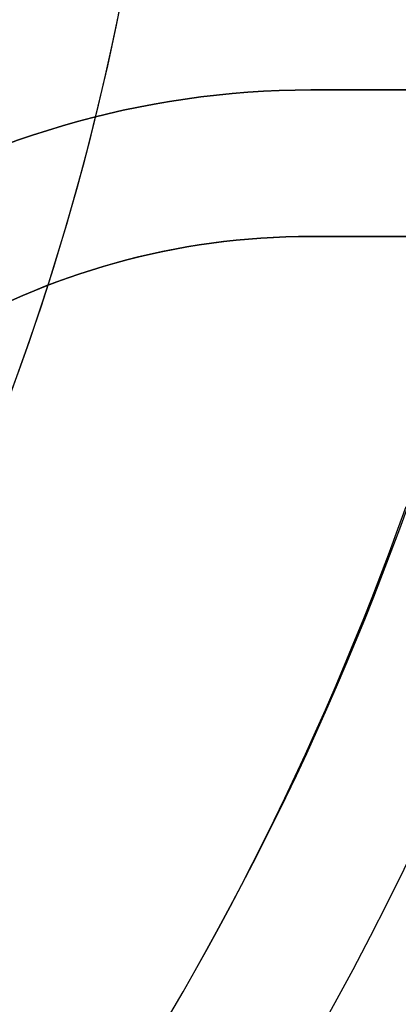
# Model space of a CAD drawing. Extents: x 19499 to 20475, y -6718 to -5871.
# Tile 22 of 60: x 20020 to 20025, y -6422 to -6408. Entities that reach past the tile are written whole.
import ezdxf

# ---------------------------------------------------------------- set-up
doc = ezdxf.new("R2010")
doc.units = 0
doc.layers.get('0').update_dxf_attribs({"linetype": 'CONTINUOUS'})
doc.layers.add('BLANCO_METALICO', color=7, linetype='CONTINUOUS')
doc.layers.add('COLOR', color=7, linetype='CONTINUOUS')

msp = doc.modelspace()

# ---------------------------------------------------------------- linework, layer by layer
at = {"extrusion": (0.112475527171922, 0.1948133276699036, 0.974370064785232)}
msp.add_lwpolyline([(-20545.72119684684, -4382.985045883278), (-20546.23174644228, -4382.676077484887), (-20546.74029225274, -4382.36241276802), (-20547.24677385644, -4382.044070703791), (-20547.75113102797, -4381.721071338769), (-20548.25330376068, -4381.393435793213), (-20548.75323228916, -4381.06118625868), (-20549.25085711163, -4380.724345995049), (-20549.74611901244, -4380.382939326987), (-20550.23895908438, -4380.036991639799), (-20550.72931875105, -4379.686529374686), (-20551.21713978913, -4379.331580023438), (-20551.70236435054, -4378.972172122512), (-20552.1849349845, -4378.608335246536), (-20552.66479465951, -4378.240100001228), (-20553.14188678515, -4377.867498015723), (-20553.6161552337, -4377.490561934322), (-20554.08754436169, -4377.109325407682), (-20554.55599903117, -4376.723823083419), (-20555.02146463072, -4376.334090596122), (-20555.48388709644, -4375.940164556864), (-20555.9432129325, -4375.542082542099), (-20556.3993892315, -4375.139883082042), (-20556.85236369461, -4374.73360564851), (-20557.30208465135, -4374.323290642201), (-20557.7485010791, -4373.908979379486), (-20558.19156262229, -4373.490714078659), (-20558.63121961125, -4373.068537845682), (-20559.06742308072, -4372.642494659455), (-20559.50012478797, -4372.212629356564), (-20559.92927723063, -4371.778987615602), (-20560.35483366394, -4371.341615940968), (-20560.77674811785, -4370.900561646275), (-20561.1949754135, -4370.455872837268), (-20561.60947117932, -4370.007598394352), (-20562.02019186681, -4369.555787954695), (-20562.42709476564, -4369.100491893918), (-20562.83013801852, -4368.641761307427), (-20563.22928063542, -4368.179647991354), (-20563.6244825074, -4367.71420442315), (-20564.0157044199, -4367.245483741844), (-20564.40290806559, -4366.773539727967), (-20564.78605605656, -4366.298426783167), (-20565.16511193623, -4365.820199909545), (-20565.54004019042, -4365.338914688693), (-20565.91080625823, -4364.854627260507), (-20566.27737654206, -4364.36739430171), (-20566.63971841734, -4363.877273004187), (-20566.99780024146, -4363.384321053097), (-20567.3515913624, -4362.888596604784), (-20567.70106212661, -4362.390158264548), (-20568.0461838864, -4361.889065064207), (-20568.38692900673, -4361.38537643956), (-20568.72327087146, -4360.879152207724), (-20569.05518388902, -4360.370452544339), (-20569.38264349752, -4359.85933796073), (-20569.70562616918, -4359.345869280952), (-20570.02410941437, -4358.830107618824), (-20570.33807178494, -4358.312114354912), (-20570.64749287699, -4357.791951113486), (-20570.9523533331, -4357.269679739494), (-20571.25263484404, -4356.745362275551), (-20571.54832014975, -4356.219060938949), (-20571.83939303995, -4355.690838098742), (-20572.12583835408, -4355.160756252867), (-20572.40764198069, -4354.628878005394), (-20572.68479085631, -4354.095266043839), (-20572.95727296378, -4353.559983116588), (-20573.22507732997, -4353.023092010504), (-20573.48819402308, -4352.48465552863), (-20573.74661414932, -4351.944736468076), (-20574.00032984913, -4351.403397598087), (-20574.24933429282, -4350.86070163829), (-20574.49362167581, -4350.316711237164), (-20574.73318721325, -4349.771488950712), (-20574.96802713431, -4349.22509722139), (-20575.19813867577, -4348.677598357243), (-20575.42352007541, -4348.129054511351), (-20575.64417056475, -4347.579527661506), (-20575.86009036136, -4347.029079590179), (-20576.07128066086, -4346.477771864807), (-20576.27774362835, -4345.925665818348), (-20576.47948238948, -4345.372822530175), (-20576.67650102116, -4344.819302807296), (-20576.86880454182, -4344.265167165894), (-20577.05639890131, -4343.710475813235), (-20577.23929097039, -4343.155288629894), (-20577.41748852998, -4342.599665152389), (-20577.59100025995, -4342.043664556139), (-20577.7598357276, -4341.487345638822), (-20577.92400537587, -4340.930766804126), (-20578.08352051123, -4340.373986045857), (-20578.23839329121, -4339.817060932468), (-20578.38863671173, -4339.260048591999), (-20578.53426459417, -4338.703005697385), (-20578.67529157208, -4338.145988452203), (-20578.81173307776, -4337.589052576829), (-20578.94360532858, -4337.032253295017), (-20579.07092531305, -4336.475645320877), (-20579.19371077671, -4335.919282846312), (-20579.31198020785, -4335.363219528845), (-20579.42575282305, -4334.807508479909), (-20579.53504855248, -4334.252202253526), (-20579.63988802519, -4333.697352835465), (-20579.7402925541, -4333.143011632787), (-20579.83628412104, -4332.589229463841), (-20579.92788536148, -4332.036056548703), (-20580.01511954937, -4331.483542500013), (-20580.09801058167, -4330.931736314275), (-20580.17658296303, -4330.380686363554), (-20580.25086179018, -4329.830440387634), (-20580.32087273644, -4329.281045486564), (-20580.38664203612, -4328.732548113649), (-20580.44819646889, -4328.184994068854), (-20580.50556334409, -4327.638428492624), (-20580.55877048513, -4327.092895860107), (-20580.60784621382, -4326.548439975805), (-20580.6528193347, -4326.00510396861), (-20580.69371911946, -4325.462930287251), (-20580.73057529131, -4324.921960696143), (-20580.76341800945, -4324.382236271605), (-20580.79227785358, -4323.843797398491), (-20580.81718580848, -4323.306683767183), (-20580.83817324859, -4322.770934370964), (-20580.85527192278, -4322.236587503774), (-20580.8685139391, -4321.703680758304), (-20580.87793174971, -4321.172251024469), (-20580.88355813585, -4320.642334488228), (-20580.88542619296, -4320.113966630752), (-20580.88362697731, -4319.595425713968), (-20580.87820832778, -4319.075392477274), (-20580.86913895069, -4318.553900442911), (-20580.85638784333, -4318.030983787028), (-20580.83992430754, -4317.506677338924), (-20580.81971796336, -4316.981016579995), (-20580.79573876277, -4316.454037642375), (-20580.76795700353, -4315.925777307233), (-20580.73634334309, -4315.396273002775), (-20580.70086881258, -4314.865562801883), (-20580.66150483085, -4314.333685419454), (-20580.61822321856, -4313.800680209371), (-20580.57099621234, -4313.266587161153), (-20580.51979647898, -4312.731446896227), (-20580.46459712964, -4312.195300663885), (-20580.40537173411, -4311.658190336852), (-20580.34209433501, -4311.120158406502), (-20580.2747394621, -4310.58124797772), (-20580.20328214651, -4310.041502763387), (-20580.12769793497, -4309.500967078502), (-20580.04796290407, -4308.959685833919), (-20579.96405367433, -4308.417704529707), (-20579.87594742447, -4307.875069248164), (-20579.78362190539, -4307.331826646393), (-20579.6870554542, -4306.788023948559), (-20579.5862270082, -4306.243708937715), (-20579.48111611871, -4305.698929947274), (-20579.3717029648, -4305.153735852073), (-20579.25796836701, -4304.608176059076), (-20579.1398938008, -4304.062300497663), (-20579.01746141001, -4303.516159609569), (-20578.89065402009, -4302.969804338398), (-20578.75945515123, -4302.4232861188), (-20578.62384903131, -4301.876656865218), (-20578.48382060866, -4301.329968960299), (-20578.33935556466, -4300.783275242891), (-20578.19044032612, -4300.23662899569), (-20578.03706207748, -4299.690083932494), (-20577.87920877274, -4299.143694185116), (-20577.71686914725, -4298.597514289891), (-20577.55003272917, -4298.051599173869), (-20577.37868985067, -4297.506004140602), (-20577.20283165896, -4296.960784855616), (-20577.02245012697, -4296.415997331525), (-20576.83753806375, -4295.871697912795), (-20576.64808912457, -4295.327943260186), (-20576.45409782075, -4294.784790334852), (-20576.25555952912, -4294.242296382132), (-20576.05247050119, -4293.700518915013), (-20575.84482787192, -4293.159515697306), (-20575.63262966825, -4292.619344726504), (-20575.41587481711, -4292.080064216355), (-20575.19456315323, -4291.54173257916), (-20574.96869542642, -4291.004408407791), (-20574.73827330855, -4290.468150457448), (-20574.50329940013, -4289.933017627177), (-20574.26377723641, -4289.399068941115), (-20574.01971129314, -4288.866363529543), (-20573.77110699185, -4288.334960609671), (-20573.51797070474, -4287.804919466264), (-20573.26030975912, -4287.276299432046), (-20572.99813244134, -4286.749159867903), (-20572.73144800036, -4286.22356014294), (-20572.46026665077, -4285.699559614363), (-20572.18459957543, -4285.177217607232), (-20571.90445892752, -4284.656593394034), (-20571.61985783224, -4284.137746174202), (-20571.33081038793, -4283.62073505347), (-20571.0373316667, -4283.105619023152), (-20570.73943771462, -4282.592456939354), (-20570.43714555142, -4282.081307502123), (-20570.13047316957, -4281.572229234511), (-20569.819439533, -4281.065280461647), (-20569.50406457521, -4280.560519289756), (-20569.18436919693, -4280.058003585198), (-20568.86037526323, -4279.55779095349), (-20568.53210560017, -4279.059938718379), (-20568.19958399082, -4278.564503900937), (-20567.86283517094, -4278.071543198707), (-20567.52188482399, -4277.581112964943), (-20567.1767595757, -4277.093269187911), (-20566.82748698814, -4276.608067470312), (-20566.47409555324, -4276.125563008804), (-20566.11661468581, -4275.645810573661), (-20565.75507471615, -4275.168864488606), (-20565.38950688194, -4274.694778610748), (-20565.0199433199, -4274.223606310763), (-20564.64641705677, -4273.755400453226), (-20564.26896199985, -4273.290213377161), (-20563.88761292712, -4272.828096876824), (-20563.50240547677, -4272.369102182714), (-20563.11337613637, -4271.913279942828), (-20562.72056223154, -4271.460680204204), (-20562.3240019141, -4271.011352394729), (-20561.92373414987, -4270.565345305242), (-20561.51979870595, -4270.122707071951), (-20561.11223613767, -4269.683485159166), (-20560.70108777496, -4269.247726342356), (-20560.28639570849, -4268.815476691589), (-20559.86820277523, -4268.386781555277), (-20559.44655254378, -4267.96168554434), (-20559.0214892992, -4267.540232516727), (-20558.5930580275, -4267.122465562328), (-20558.16130439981, -4266.708426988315), (-20557.72627475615, -4266.298158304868), (-20557.28801608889, -4265.891700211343), (-20556.8465760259, -4265.489092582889), (-20556.40200281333, -4265.090374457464), (-20555.95434529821, -4264.695584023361), (-20555.50365291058, -4264.304758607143), (-20555.04997564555, -4263.917934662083), (-20554.59336404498, -4263.535147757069), (-20554.13386917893, -4263.156432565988), (-20553.67154262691, -4262.781822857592), (-20553.20643645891, -4262.411351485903), (-20552.7386032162, -4262.045050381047), (-20552.26809589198, -4261.682950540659), (-20551.79496791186, -4261.325082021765), (-20551.31927311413, -4260.971473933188), (-20550.84106572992, -4260.622154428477), (-20550.36040036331, -4260.277150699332), (-20549.87733197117, -4259.936488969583), (-20549.39191584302, -4259.600194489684), (-20548.90420758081, -4259.268291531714), (-20548.41426307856, -4258.940803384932), (-20547.92213850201, -4258.617752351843), (-20547.42789026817, -4258.299159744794), (-20546.93157502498, -4257.9850458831)], dxfattribs=at)
at = {"extrusion": (0.112475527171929, 0.1948133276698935, 0.9743700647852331)}
msp.add_lwpolyline([(-20544.81033906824, -4257.985045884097), (-20545.33140868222, -4258.289837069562), (-20545.85052834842, -4258.599487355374), (-20546.36763479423, -4258.913978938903), (-20546.88266491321, -4259.233292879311), (-20547.39555578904, -4259.557409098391), (-20547.90624471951, -4259.886306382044), (-20548.41466924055, -4260.219962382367), (-20548.9207671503, -4260.558353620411), (-20549.42447653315, -4260.901455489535), (-20549.92573578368, -4261.249242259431), (-20550.42448363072, -4261.60168708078), (-20550.92065916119, -4261.958761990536), (-20551.41420184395, -4262.320437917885), (-20551.90505155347, -4262.686684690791), (-20552.39314859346, -4263.057471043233), (-20552.87843372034, -4263.432764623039), (-20553.3608481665, -4263.812532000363), (-20553.84033366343, -4264.196738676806), (-20554.31683246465, -4264.585349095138), (-20554.79028736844, -4264.978326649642), (-20555.26064174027, -4265.375633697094), (-20555.72783953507, -4265.777231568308), (-20556.19182531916, -4266.183080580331), (-20556.65254429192, -4266.593140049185), (-20557.10994230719, -4267.007368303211), (-20557.56396589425, -4267.425722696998), (-20558.01456227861, -4267.848159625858), (-20558.46167940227, -4268.274634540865), (-20558.90526594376, -4268.705101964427), (-20559.34527133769, -4269.139515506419), (-20559.78164579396, -4269.577827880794), (-20560.21434031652, -4270.019990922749), (-20560.64330672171, -4270.465955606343), (-20561.06849765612, -4270.915672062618), (-20561.48986661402, -4271.369089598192), (-20561.90736795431, -4271.82615671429), (-20562.32095691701, -4272.286821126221), (-20562.73058963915, -4272.751029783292), (-20563.13622317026, -4273.218728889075), (-20563.53781548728, -4273.689863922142), (-20563.93532550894, -4274.164379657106), (-20564.3287131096, -4274.642220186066), (-20564.71793913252, -4275.123328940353), (-20565.10296540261, -4275.607648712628), (-20565.48375473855, -4276.095121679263), (-20565.86027096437, -4276.58568942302), (-20566.23247892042, -4277.079292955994), (-20566.60034447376, -4277.575872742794), (-20566.96383452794, -4278.075368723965), (-20567.32291703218, -4278.577720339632), (-20567.67756098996, -4279.082866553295), (-20568.02773646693, -4279.590745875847), (-20568.37341459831, -4280.101296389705), (-20568.71456759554, -4280.61445577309), (-20569.05116875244, -4281.13016132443), (-20569.38319245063, -4281.648349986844), (-20569.71061416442, -4282.168958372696), (-20570.033410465, -4282.691922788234), (-20570.35155902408, -4283.217179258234), (-20570.66503861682, -4283.744663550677), (-20570.97382912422, -4284.27431120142), (-20571.27791153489, -4284.806057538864), (-20571.57726794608, -4285.339837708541), (-20571.8718815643, -4285.875586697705), (-20572.16173670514, -4286.413239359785), (-20572.44681879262, -4286.952730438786), (-20572.72711435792, -4287.493994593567), (-20573.00261103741, -4288.036966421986), (-20573.27329757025, -4288.581580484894), (-20573.53916379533, -4289.127771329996), (-20573.80020064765, -4289.675473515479), (-20574.0564001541, -4290.224621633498), (-20574.3077554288, -4290.775150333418), (-20574.55426066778, -4291.326994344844), (-20574.79591114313, -4291.880088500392), (-20575.03270319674, -4292.434367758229), (-20575.26463423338, -4292.989767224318), (-20575.49170271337, -4293.546222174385), (-20575.71390814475, -4294.103668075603), (-20575.93125107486, -4294.662040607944), (-20576.14373308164, -4295.22127568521), (-20576.35135676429, -4295.781309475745), (-20576.55412573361, -4296.342078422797), (-20576.75204460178, -4296.903519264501), (-20576.94511897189, -4297.465569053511), (-20577.1333554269, -4298.02816517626), (-20577.31676151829, -4298.59124537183), (-20577.49534575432, -4299.15474775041), (-20577.66911758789, -4299.718610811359), (-20577.83808740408, -4300.282773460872), (-20578.00226650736, -4300.847175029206), (-20578.16166710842, -4301.411755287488), (-20578.31630231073, -4301.976454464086), (-20578.4661860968, -4302.541213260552), (-20578.61133331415, -4303.105972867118), (-20578.75175966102, -4303.670674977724), (-20578.88748167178, -4304.235261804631), (-20579.01851670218, -4304.799676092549), (-20579.1448829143, -4305.363861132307), (-20579.26659926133, -4305.927760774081), (-20579.38368547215, -4306.491319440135), (-20579.49616203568, -4307.054482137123), (-20579.60405018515, -4307.617194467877), (-20579.70737188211, -4308.179402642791), (-20579.80614980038, -4308.741053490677), (-20579.90040730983, -4309.302094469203), (-20579.99016846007, -4309.862473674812), (-20580.07545796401, -4310.422139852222), (-20580.15630118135, -4310.981042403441), (-20580.232724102, -4311.539131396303), (-20580.30475332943, -4312.09635757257), (-20580.37241606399, -4312.652672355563), (-20580.43574008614, -4313.20802785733), (-20580.49475373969, -4313.762376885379), (-20580.54948591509, -4314.315672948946), (-20580.59996603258, -4314.867870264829), (-20580.64622402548, -4315.418923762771), (-20580.68829032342, -4315.968789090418), (-20580.72619583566, -4316.517422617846), (-20580.75997193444, -4317.064781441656), (-20580.78965043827, -4317.610823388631), (-20580.81526359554, -4318.15550701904), (-20580.83684406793, -4318.698791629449), (-20580.85442491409, -4319.240637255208), (-20580.8680395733, -4319.781004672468), (-20580.87772184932, -4320.319855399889), (-20580.88350589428, -4320.857151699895), (-20580.88542619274, -4321.392856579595), (-20580.88367452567, -4321.904499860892), (-20580.87839934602, -4322.417596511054), (-20580.86957058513, -4322.932114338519), (-20580.85715844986, -4323.448020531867), (-20580.84113343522, -4323.965281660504), (-20580.82146633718, -4324.483863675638), (-20580.79812826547, -4325.003731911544), (-20580.77109065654, -4325.524851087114), (-20580.74032528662, -4326.047185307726), (-20580.70580428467, -4326.570698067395), (-20580.66750014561, -4327.095352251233), (-20580.6253857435, -4327.621110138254), (-20580.57943434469, -4328.147933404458), (-20580.5296196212, -4328.675783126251), (-20580.47591566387, -4329.204619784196), (-20580.41829699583, -4329.734403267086), (-20580.3567385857, -4330.265092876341), (-20580.29121586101, -4330.796647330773), (-20580.22170472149, -4331.32902477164), (-20580.14818155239, -4331.862182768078), (-20580.07062323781, -4332.396078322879), (-20579.98900717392, -4332.930667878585), (-20579.90331128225, -4333.465907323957), (-20579.81351402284, -4334.00175200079), (-20579.71959440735, -4334.538156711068), (-20579.62153201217, -4335.075075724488), (-20579.51930699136, -4335.612462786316), (-20579.41290008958, -4336.150271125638), (-20579.30229265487, -4336.688453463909), (-20579.18746665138, -4337.226962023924), (-20579.0684046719, -4337.765748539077), (-20578.94508995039, -4338.30476426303), (-20578.81750637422, -4338.843959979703), (-20578.68563849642, -4339.383286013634), (-20578.54947154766, -4339.922692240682), (-20578.4089914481, -4340.462128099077), (-20578.26418481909, -4341.001542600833), (-20578.11503899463, -4341.540884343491), (-20577.96154203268, -4342.080101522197), (-20577.80368272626, -4342.619141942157), (-20577.64145061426, -4343.157953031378), (-20577.47483599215, -4343.696481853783), (-20577.30382992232, -4344.234675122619), (-20577.12842424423, -4344.772479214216), (-20576.94861158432, -4345.309840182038), (-20576.76438536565, -4345.84670377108), (-20576.5757398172, -4346.383015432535), (-20576.38266998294, -4346.918720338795), (-20576.18517173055, -4347.453763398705), (-20575.98324175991, -4347.988089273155), (-20575.77687761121, -4348.521642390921), (-20575.56607767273, -4349.05436696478), (-20575.35084118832, -4349.586207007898), (-20575.1311682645, -4350.117106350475), (-20574.90705987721, -4350.647008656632), (-20574.67851787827, -4351.175857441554), (-20574.44554500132, -4351.703596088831), (-20574.20814486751, -4352.230167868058), (-20573.96632199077, -4352.755515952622), (-20573.72008178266, -4353.279583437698), (-20573.46943055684, -4353.802313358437), (-20573.21437553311, -4354.323648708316), (-20572.95492484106, -4354.843532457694), (-20572.69108752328, -4355.361907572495), (-20572.42287353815, -4355.878717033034), (-20572.1502937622, -4356.393903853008), (-20571.873359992, -4356.907411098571), (-20571.59208494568, -4357.419181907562), (-20571.30648226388, -4357.929159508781), (-20571.01656651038, -4358.437287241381), (-20570.72235317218, -4358.943508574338), (-20570.42385865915, -4359.44776712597), (-20570.12110030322, -4359.95000668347), (-20569.81409635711, -4360.450171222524), (-20569.50286599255, -4360.948204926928), (-20569.18742929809, -4361.444052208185), (-20568.86780727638, -4361.937657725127), (-20568.54402184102, -4362.428966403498), (-20568.21609581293, -4362.917923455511), (-20567.88405291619, -4363.40447439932), (-20567.54791777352, -4363.888565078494), (-20567.20771590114, -4364.37014168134), (-20566.86347370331, -4364.849150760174), (-20566.51521846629, -4365.325539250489), (-20566.16297835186, -4365.799254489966), (-20565.80678239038, -4366.270244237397), (-20565.44666047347, -4366.738456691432), (-20565.08264334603, -4367.203840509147), (-20564.71476259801, -4367.66634482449), (-20564.34305065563, -4368.12591926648), (-20563.96754077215, -4368.582513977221), (-20563.58826701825, -4369.036079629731), (-20563.20526427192, -4369.486567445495), (-20562.81856820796, -4369.933929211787), (-20562.42821528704, -4370.378117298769), (-20562.03424274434, -4370.819084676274), (-20561.6366885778, -4371.256784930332), (-20561.23559153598, -4371.691172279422), (-20560.83099110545, -4372.122201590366), (-20560.42292749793, -4372.549828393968), (-20560.0114416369, -4372.974008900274), (-20559.59657514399, -4373.394700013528), (-20559.17837032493, -4373.811859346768), (-20558.75687015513, -4374.225445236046), (-20558.33211826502, -4374.635416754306), (-20557.90415892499, -4375.041733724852), (-20557.47303703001, -4375.444356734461), (-20557.03879808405, -4375.84324714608), (-20556.60148818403, -4376.238367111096), (-20556.16115400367, -4376.629679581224), (-20555.71784277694, -4377.017148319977), (-20555.27160228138, -4377.400737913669), (-20554.82248082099, -4377.780413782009), (-20554.37052720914, -4378.156142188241), (-20553.91579075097, -4378.527890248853), (-20553.45832122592, -4378.895625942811), (-20552.99816886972, -4379.259318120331), (-20552.53538435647, -4379.618936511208), (-20552.0700187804, -4379.974451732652), (-20551.60212363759, -4380.32583529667), (-20551.13175080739, -4380.673059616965), (-20550.65895253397, -4381.016098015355), (-20550.18378140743, -4381.354924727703), (-20549.70629034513, -4381.68951490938), (-20549.22653257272, -4382.019844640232), (-20548.74456160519, -4382.345890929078), (-20548.26043122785, -4382.66763171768), (-20547.77419547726, -4382.985045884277)], dxfattribs=at)
at = {"extrusion": (0.1124755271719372, 0.1948133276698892, 0.9743700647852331)}
msp.add_lwpolyline([(-20551.17138497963, -4257.985045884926), (-20551.64679980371, -4258.320163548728), (-20552.11996327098, -4258.659354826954), (-20552.59082622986, -4259.002596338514), (-20553.0593398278, -4259.349863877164), (-20553.52545552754, -4259.701132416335), (-20553.98912512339, -4260.05637611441), (-20554.45030075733, -4260.415568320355), (-20554.90893493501, -4260.778681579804), (-20555.36498054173, -4261.145687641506), (-20555.81839085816, -4261.516557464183), (-20556.26911957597, -4261.891261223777), (-20556.71712081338, -4262.26976832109), (-20557.16234913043, -4262.652047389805), (-20557.60475954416, -4263.038066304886), (-20558.04430754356, -4263.427792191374), (-20558.48094910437, -4263.821191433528), (-20558.91464070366, -4264.218229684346), (-20559.34533933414, -4264.618871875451), (-20559.77300251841, -4265.023082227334), (-20560.19758832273, -4265.43082425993), (-20560.61905537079, -4265.842060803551), (-20561.03736285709, -4266.256754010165), (-20561.45247056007, -4266.674865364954), (-20561.86433885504, -4267.096355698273), (-20562.27292872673, -4267.521185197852), (-20562.67820178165, -4267.949313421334), (-20563.08012026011, -4268.38069930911), (-20563.4786470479, -4268.81530119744), (-20563.87374568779, -4269.253076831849), (-20564.26538039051, -4269.693983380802), (-20564.65351604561, -4270.137977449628), (-20565.03811823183, -4270.585015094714), (-20565.41915322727, -4271.035051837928), (-20565.79658801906, -4271.488042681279), (-20566.17039031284, -4271.943942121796), (-20566.54052854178, -4272.402704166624), (-20566.90697187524, -4272.864282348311), (-20567.26969022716, -4273.328629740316), (-20567.62865426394, -4273.795698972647), (-20567.98383541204, -4274.265442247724), (-20568.33520586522, -4274.737811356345), (-20568.68273859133, -4275.212757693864), (-20569.02640733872, -4275.690232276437), (-20569.36618664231, -4276.170185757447), (-20569.70205182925, -4276.652568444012), (-20570.03397902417, -4277.137330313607), (-20570.36194515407, -4277.624421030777), (-20570.68592795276, -4278.113789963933), (-20571.00590596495, -4278.605386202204), (-20571.32185854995, -4279.099158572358), (-20571.63376588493, -4279.595055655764), (-20571.94160896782, -4280.093025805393), (-20572.24536961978, -4280.593017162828), (-20572.5450304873, -4281.094977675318), (-20572.8405750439, -4281.598855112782), (-20573.13198759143, -4282.104597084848), (-20573.41925326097, -4282.612151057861), (-20573.70235801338, -4283.121464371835), (-20573.98128863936, -4283.632484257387), (-20574.25603275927, -4284.145157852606), (-20574.52657882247, -4284.65943221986), (-20574.79291610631, -4285.175254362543), (-20575.05503471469, -4285.692571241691), (-20575.31292557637, -4286.211329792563), (-20575.56658044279, -4286.731476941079), (-20575.81599188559, -4287.252959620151), (-20576.06115329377, -4287.775724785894), (-20576.30205887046, -4288.299719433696), (-20576.5387036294, -4288.824890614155), (-20576.771083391, -4289.351185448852), (-20576.99919477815, -4289.878551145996), (-20577.22303521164, -4290.406935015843), (-20577.44260290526, -4290.936284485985), (-20577.6578968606, -4291.466547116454), (-20577.86891686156, -4291.997670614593), (-20578.07566346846, -4292.529602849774), (-20578.27813801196, -4293.062291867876), (-20578.47634258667, -4293.595685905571), (-20578.6702800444, -4294.129733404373), (-20578.85995398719, -4294.664383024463), (-20579.0453687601, -4295.19958365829), (-20579.22652944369, -4295.735284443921), (-20579.40344184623, -4296.271434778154), (-20579.57611249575, -4296.807984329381), (-20579.74454863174, -4297.344883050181), (-20579.9087581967, -4297.882081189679), (-20580.06874982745, -4298.419529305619), (-20580.22453284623, -4298.957178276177), (-20580.37611725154, -4299.49497931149), (-20580.52351370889, -4300.032883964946), (-20580.66673354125, -4300.570844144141), (-20580.80578871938, -4301.108812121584), (-20580.94069185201, -4301.646740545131), (-20581.07145617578, -4302.184582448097), (-20581.19809554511, -4302.722291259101), (-20581.32062442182, -4303.259820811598), (-20581.43905786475, -4303.797125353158), (-20581.55341151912, -4304.334159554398), (-20581.66370160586, -4304.870878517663), (-20581.76994491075, -4305.40723778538), (-20581.87215877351, -4305.943193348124), (-20581.97036107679, -4306.47870165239), (-20582.06457023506, -4307.013719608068), (-20582.15480518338, -4307.548204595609), (-20582.24108536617, -4308.082114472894), (-20582.32343072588, -4308.615407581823), (-20582.40186169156, -4309.148042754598), (-20582.4763991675, -4309.679979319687), (-20582.54706452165, -4310.211177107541), (-20582.61387957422, -4310.741596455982), (-20582.67686658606, -4311.271198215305), (-20582.7360482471, -4311.799943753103), (-20582.79144766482, -4312.327794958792), (-20582.84308835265, -4312.854714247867), (-20582.89099421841, -4313.380664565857), (-20582.93518955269, -4313.905609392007), (-20582.97569901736, -4314.429512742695), (-20583.01254763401, -4314.952339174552), (-20583.04576077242, -4315.474053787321), (-20583.07536413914, -4315.994622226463), (-20583.10138376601, -4316.514010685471), (-20583.12384599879, -4317.03218590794), (-20583.14277748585, -4317.549115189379), (-20583.15820516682, -4318.064766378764), (-20583.17015626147, -4318.579107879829), (-20583.17865825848, -4319.092108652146), (-20583.18373890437, -4319.603738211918), (-20583.18542619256, -4320.113966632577), (-20583.18367871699, -4320.633215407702), (-20583.17841649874, -4321.153914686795), (-20583.1696100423, -4321.67603291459), (-20583.15723011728, -4322.199537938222), (-20583.14124777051, -4322.724397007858), (-20583.12163433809, -4323.250576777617), (-20583.09836145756, -4323.778043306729), (-20583.07140108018, -4324.306762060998), (-20583.04072548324, -4324.836697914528), (-20583.00630728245, -4325.367815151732), (-20582.96811944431, -4325.900077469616), (-20582.9261352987, -4326.433447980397), (-20582.88032855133, -4326.967889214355), (-20582.83067329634, -4327.503363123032), (-20582.77714402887, -4328.039831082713), (-20582.71971565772, -4328.577253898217), (-20582.65836351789, -4329.115591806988), (-20582.59306338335, -4329.654804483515), (-20582.52379147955, -4330.194851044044), (-20582.4505244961, -4330.735690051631), (-20582.37323959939, -4331.277279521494), (-20582.29191444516, -4331.819576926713), (-20582.20652719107, -4332.362539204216), (-20582.11705650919, -4332.906122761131), (-20582.02348159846, -4333.450283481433), (-20581.92578219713, -4333.99497673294), (-20581.82393859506, -4334.540157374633), (-20581.71793164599, -4335.085779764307), (-20581.60774277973, -4335.631797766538), (-20581.49335401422, -4336.178164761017), (-20581.37474796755, -4336.724833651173), (-20581.25190786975, -4337.271756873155), (-20581.12481757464, -4337.818886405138), (-20580.99346157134, -4338.366173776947), (-20580.8578249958, -4338.913570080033), (-20580.71789364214, -4339.46102597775), (-20580.57365397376, -4340.008491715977), (-20580.42509313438, -4340.555917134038), (-20580.27219895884, -4341.103251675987), (-20580.11495998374, -4341.650444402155), (-20579.95336545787, -4342.197444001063), (-20579.78740535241, -4342.744198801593), (-20579.61707037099, -4343.290656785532), (-20579.44235195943, -4343.836765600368), (-20579.26324231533, -4344.382472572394), (-20579.07973439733, -4344.927724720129), (-20578.8918219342, -4345.472468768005), (-20578.69949943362, -4346.016651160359), (-20578.50276219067, -4346.560218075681), (-20578.30160629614, -4347.103115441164), (-20578.09602864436, -4347.645288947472), (-20577.88602694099, -4348.186684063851), (-20577.67159971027, -4348.727246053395), (-20577.45274630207, -4349.266919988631), (-20577.22946689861, -4349.805650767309), (-20577.00176252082, -4350.343383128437), (-20576.76963503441, -4350.88006166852), (-20576.53308715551, -4351.415630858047), (-20576.29212245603, -4351.950035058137), (-20576.04674536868, -4352.48321853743), (-20575.79696119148, -4353.015125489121), (-20575.54277609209, -4353.545700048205), (-20575.2841971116, -4354.074886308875), (-20575.02123216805, -4354.602628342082), (-20574.75389005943, -4355.128870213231), (-20574.48218046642, -4355.65355600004), (-20574.20611395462, -4356.176629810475), (-20573.92570197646, -4356.69803580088), (-20573.64095687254, -4357.217718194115), (-20573.35189187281, -4357.735621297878), (-20573.05852109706, -4358.25168952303), (-20572.76085955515, -4358.765867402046), (-20572.45892314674, -4359.27809960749), (-20572.15272866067, -4359.788330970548), (-20571.84229377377, -4360.296506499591), (-20571.52763704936, -4360.802571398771), (-20571.20877793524, -4361.306471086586), (-20570.88573676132, -4361.808151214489), (-20570.55853473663, -4362.307557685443), (-20570.22719394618, -4362.804636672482), (-20569.89173734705, -4363.299334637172), (-20569.5521887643, -4363.791598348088), (-20569.20857288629, -4364.281374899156), (-20568.86091525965, -4364.768611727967), (-20568.50924228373, -4365.253256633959), (-20568.15358120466, -4365.735257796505), (-20567.79396010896, -4366.214563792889), (-20567.43040791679, -4366.691123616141), (-20567.06295437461, -4367.164886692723), (-20566.69163004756, -4367.635802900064), (-20566.3164663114, -4368.103822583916), (-20565.93749534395, -4368.568896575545), (-20565.55475011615, -4369.030976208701), (-20565.16826438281, -4369.490013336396), (-20564.77807267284, -4369.945960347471), (-20564.38421027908, -4370.398770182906), (-20563.98671324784, -4370.848396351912), (-20563.58561836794, -4371.294792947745), (-20563.18096315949, -4371.737914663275), (-20562.77278586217, -4372.177716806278), (-20562.36112542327, -4372.614155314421), (-20561.94602148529, -4373.047186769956), (-20561.52751437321, -4373.476768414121), (-20561.1056450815, -4373.902858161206), (-20560.68045526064, -4374.325414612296), (-20560.25198720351, -4374.744397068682), (-20559.82028383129, -4375.159765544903), (-20559.3853886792, -4375.571480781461), (-20558.9473458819, -4375.979504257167), (-20558.50620015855, -4376.383798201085), (-20558.06199679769, -4376.784325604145), (-20557.61478164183, -4377.181050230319), (-20557.16460107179, -4377.573936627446), (-20556.71150199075, -4377.962950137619), (-20556.25553180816, -4378.348056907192), (-20555.7967384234, -4378.729223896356), (-20555.33517020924, -4379.106418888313), (-20554.8708759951, -4379.479610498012), (-20554.40390505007, -4379.848768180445), (-20553.93430706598, -4380.213862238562), (-20553.46213214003, -4380.574863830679), (-20552.98743075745, -4380.931744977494), (-20552.51025377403, -4381.284478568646), (-20552.03065239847, -4381.633038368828), (-20551.54867817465, -4381.977399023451), (-20551.06438296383, -4382.317536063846), (-20550.57781892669, -4382.653425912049), (-20550.08903850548, -4382.985045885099)], dxfattribs=at)
at = {"extrusion": (0.1124755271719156, 0.1948133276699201, 0.9743700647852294)}
msp.add_lwpolyline([(-20551.92900245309, -4382.985045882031), (-20552.39493319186, -4382.647722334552), (-20552.85859259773, -4382.306462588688), (-20553.31993379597, -4381.961290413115), (-20553.77891022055, -4381.612230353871), (-20554.2354756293, -4381.259307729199), (-20554.68958411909, -4380.902548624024), (-20555.14119014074, -4380.541979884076), (-20555.59024851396, -4380.177629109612), (-20556.03671444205, -4379.809524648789), (-20556.48054352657, -4379.437695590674), (-20556.92169178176, -4379.062171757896), (-20557.36011564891, -4378.682983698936), (-20557.79577201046, -4378.300162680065), (-20558.22861820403, -4377.913740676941), (-20558.6586120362, -4377.523750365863), (-20559.08571179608, -4377.130225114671), (-20559.50987626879, -4376.733198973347), (-20559.93106474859, -4376.332706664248), (-20560.34923705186, -4375.928783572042), (-20560.76435352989, -4375.52146573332), (-20561.17637508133, -4375.110789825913), (-20561.5852631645, -4374.696793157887), (-20561.99097980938, -4374.279513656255), (-20562.39348762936, -4373.858989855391), (-20562.79274983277, -4373.435260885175), (-20563.188730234, -4373.008366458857), (-20563.58139326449, -4372.578346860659), (-20563.97070398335, -4372.145242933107), (-20564.35662808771, -4371.709096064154), (-20564.7391319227, -4371.269948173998), (-20565.11818249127, -4370.827841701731), (-20565.49374746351, -4370.382819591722), (-20565.86579518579, -4369.934925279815), (-20566.23429468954, -4369.484202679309), (-20566.59921569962, -4369.030696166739), (-20566.9605286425, -4368.574450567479), (-20567.31820465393, -4368.115511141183), (-20567.67221558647, -4367.653923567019), (-20568.02253401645, -4367.189733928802), (-20568.36913325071, -4366.722988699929), (-20568.71198733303, -4366.253734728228), (-20569.05107105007, -4365.782019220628), (-20569.386359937, -4365.307889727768), (-20569.71783028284, -4364.831394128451), (-20570.04545913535, -4364.352580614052), (-20570.36922430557, -4363.871497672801), (-20570.68910437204, -4363.388194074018), (-20571.00507868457, -4362.902718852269), (-20571.31712736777, -4362.415121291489), (-20571.62523132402, -4361.925450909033), (-20571.92937223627, -4361.433757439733), (-20572.22953257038, -4360.94009081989), (-20572.52569557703, -4360.444501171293), (-20572.81784529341, -4359.947038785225), (-20573.1059665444, -4359.447754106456), (-20573.39004494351, -4358.946697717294), (-20573.67006689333, -4358.443920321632), (-20573.94601958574, -4357.93947272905), (-20574.21789100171, -4357.433405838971), (-20574.48566991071, -4356.925770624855), (-20574.74934586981, -4356.416618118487), (-20575.00890922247, -4355.905999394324), (-20575.26435109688, -4355.39396555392), (-20575.51566340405, -4354.880567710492), (-20575.76283883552, -4354.365856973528), (-20576.00587086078, -4353.849884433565), (-20576.24475372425, -4353.332701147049), (-20576.4794824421, -4352.81435812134), (-20576.71005279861, -4352.294906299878), (-20576.93646134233, -4351.774396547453), (-20577.15870538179, -4351.25287963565), (-20577.37678298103, -4350.730406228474), (-20577.59069295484, -4350.207026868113), (-20577.8004348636, -4349.682791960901), (-20578.00600900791, -4349.157751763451), (-20578.20741642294, -4348.631956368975), (-20578.4046588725, -4348.105455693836), (-20578.59773884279, -4347.578299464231), (-20578.78665953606, -4347.050537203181), (-20578.97142486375, -4346.522218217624), (-20579.15203943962, -4345.993391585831), (-20579.32850857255, -4345.464106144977), (-20579.50083825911, -4344.934410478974), (-20579.66903517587, -4344.404352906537), (-20579.8331066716, -4343.873981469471), (-20579.99306075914, -4343.343343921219), (-20580.14890610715, -4342.812487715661), (-20580.30065203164, -4342.281459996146), (-20580.44830848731, -4341.750307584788), (-20580.59188605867, -4341.219076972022), (-20580.73139595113, -4340.687814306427), (-20580.86684998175, -4340.156565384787), (-20580.99826056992, -4339.625375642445), (-20581.12564072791, -4339.094290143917), (-20581.24900405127, -4338.563353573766), (-20581.36836470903, -4338.032610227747), (-20581.48373743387, -4337.502104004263), (-20581.59513751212, -4336.971878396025), (-20581.70258077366, -4336.441976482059), (-20581.8060835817, -4335.912440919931), (-20581.90566282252, -4335.383313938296), (-20582.00133589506, -4334.854637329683), (-20582.09312070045, -4334.326452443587), (-20582.18103563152, -4333.798800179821), (-20582.26509956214, -4333.271720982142), (-20582.34533183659, -4332.745254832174), (-20582.42175225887, -4332.219441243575), (-20582.49438108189, -4331.694319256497), (-20582.56323899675, -4331.169927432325), (-20582.62834712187, -4330.646303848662), (-20582.68972699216, -4330.123486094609), (-20582.74740054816, -4329.601511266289), (-20582.80139012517, -4329.080415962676), (-20582.85171844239, -4328.560236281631), (-20582.89840859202, -4328.041007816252), (-20582.94148402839, -4327.522765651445), (-20582.98096855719, -4327.005544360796), (-20583.01688632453, -4326.489378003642), (-20583.04926180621, -4325.974300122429), (-20583.07811979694, -4325.460343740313), (-20583.10348539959, -4324.947541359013), (-20583.1253840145, -4324.435924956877), (-20583.14384132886, -4323.925525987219), (-20583.1588833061, -4323.416375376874), (-20583.17053617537, -4322.908503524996), (-20583.17882642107, -4322.401940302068), (-20583.18378077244, -4321.896715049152), (-20583.18542619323, -4321.39285657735), (-20583.18363339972, -4320.86691804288), (-20583.17823445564, -4320.339491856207), (-20583.16919871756, -4319.810610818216), (-20583.15649582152, -4319.280308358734), (-20583.1400956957, -4318.748618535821), (-20583.11996857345, -4318.215576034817), (-20583.0960850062, -4317.681216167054), (-20583.06841587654, -4317.145574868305), (-20583.03693241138, -4316.608688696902), (-20583.0016061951, -4316.070594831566), (-20582.96240918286, -4315.531331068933), (-20582.91931371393, -4314.990935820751), (-20582.87229252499, -4314.449448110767), (-20582.82131876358, -4313.90690757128), (-20582.76636600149, -4313.363354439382), (-20582.70740824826, -4312.818829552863), (-20582.6444199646, -4312.273374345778), (-20582.57737607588, -4311.727030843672), (-20582.5062519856, -4311.179841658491), (-20582.43102358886, -4310.631849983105), (-20582.35166728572, -4310.083099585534), (-20582.26815999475, -4309.533634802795), (-20582.18047916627, -4308.983500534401), (-20582.08860279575, -4308.432742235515), (-20581.99250943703, -4307.881405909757), (-20581.89217821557, -4307.329538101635), (-20581.78758884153, -4306.777185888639), (-20581.67872162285, -4306.224396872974), (-20581.56555747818, -4305.671219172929), (-20581.4480779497, -4305.117701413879), (-20581.32626521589, -4304.563892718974), (-20581.20010210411, -4304.009842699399), (-20581.06957210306, -4303.45560144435), (-20580.93465937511, -4302.901219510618), (-20580.79534876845, -4302.346747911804), (-20580.65162582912, -4301.792238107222), (-20580.50347681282, -4301.237741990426), (-20580.35088869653, -4300.683311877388), (-20580.19384918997, -4300.129000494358), (-20580.0323467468, -4299.574860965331), (-20579.86637057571, -4299.020946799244), (-20579.69591065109, -4298.467311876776), (-20579.52095772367, -4297.914010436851), (-20579.34150333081, -4297.361097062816), (-20579.15753980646, -4296.808626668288), (-20578.96906029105, -4296.256654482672), (-20578.77605874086, -4295.70523603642), (-20578.57852993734, -4295.154427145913), (-20578.37646949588, -4294.604283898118), (-20578.16987387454, -4294.05486263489), (-20577.95874038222, -4293.506219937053), (-20577.74306718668, -4292.958412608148), (-20577.52285332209, -4292.411497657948), (-20577.29809869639, -4291.865532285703), (-20577.06880409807, -4291.320573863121), (-20576.83497120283, -4290.776679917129), (-20576.59660257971, -4290.233908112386), (-20576.35370169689, -4289.692316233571), (-20576.10627292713, -4289.151962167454), (-20575.85432155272, -4288.612903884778), (-20575.59785377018, -4288.075199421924), (-20575.33687669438, -4287.5389068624), (-20575.07139836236, -4287.004084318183), (-20574.80142773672, -4286.470789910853), (-20574.5269747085, -4285.939081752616), (-20574.24805009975, -4285.409017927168), (-20573.96466566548, -4284.880656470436), (-20573.6768340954, -4284.354055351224), (-20573.384569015, -4283.82927245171), (-20573.08788498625, -4283.306365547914), (-20572.78679750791, -4282.785392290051), (-20572.48132301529, -4282.266410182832), (-20572.17147887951, -4281.749476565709), (-20571.85728340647, -4281.234648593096), (-20571.53875583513, -4280.721983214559), (-20571.21591633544, -4280.211537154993), (-20570.88878600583, -4279.703366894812), (-20570.55738687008, -4279.197528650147), (-20570.22174187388, -4278.694078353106), (-20569.88187488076, -4278.193071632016), (-20569.53781066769, -4277.694563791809), (-20569.18957492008, -4277.198609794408), (-20568.83719422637, -4276.705264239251), (-20568.48069607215, -4276.214581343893), (-20568.12010883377, -4275.726614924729), (-20567.75546177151, -4275.24141837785), (-20567.38678502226, -4274.759044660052), (-20567.01410959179, -4274.279546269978), (-20566.63746734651, -4273.802975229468), (-20566.25689100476, -4273.329383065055), (-20565.8724141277, -4272.858820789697), (-20565.48407110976, -4272.391338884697), (-20565.09189716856, -4271.926987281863), (-20564.69592833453, -4271.465815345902), (-20564.29620143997, -4271.007871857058), (-20563.89275410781, -4270.553204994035), (-20563.48562473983, -4270.101862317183), (-20563.07485250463, -4269.653890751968), (-20562.66047732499, -4269.209336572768), (-20562.24253986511, -4268.768245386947), (-20561.82108151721, -4268.330662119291), (-20561.39614438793, -4267.896630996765), (-20560.96777128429, -4267.466195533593), (-20560.53600569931, -4267.039398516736), (-20560.10089179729, -4266.616281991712), (-20559.66247439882, -4266.196887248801), (-20559.22079896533, -4265.781254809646), (-20558.77591158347, -4265.369424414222), (-20558.32785894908, -4264.96143500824), (-20557.87668835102, -4264.557324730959), (-20557.4224476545, -4264.157130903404), (-20556.96518528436, -4263.760890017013), (-20556.50495020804, -4263.368637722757), (-20556.04179191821, -4262.980408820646), (-20555.5757604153, -4262.59623724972), (-20555.10690618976, -4262.216156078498), (-20554.63528020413, -4261.840197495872), (-20554.16093387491, -4261.46839280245), (-20553.6839190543, -4261.100772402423), (-20553.20428801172, -4260.737365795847), (-20552.7220934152, -4260.378201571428), (-20552.23738831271, -4260.023307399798), (-20551.75022611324, -4259.672710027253), (-20551.26066056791, -4259.326435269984), (-20550.76874575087, -4258.984508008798), (-20550.2745360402, -4258.646952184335), (-20549.77808609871, -4258.313790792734), (-20549.27945085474, -4257.985045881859)], dxfattribs=at)
msp.add_lwpolyline([(20021.99428855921, -6422.029636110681), (20022.16099109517, -6421.742641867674), (20022.32525432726, -6421.454255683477), (20022.48707269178, -6421.16449832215), (20022.64644280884, -6420.873391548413), (20022.80336129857, -6420.58095712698), (20022.95782478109, -6420.287216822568), (20023.10982987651, -6419.992192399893), (20023.25937320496, -6419.69590562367), (20023.40645138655, -6419.398378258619), (20023.55106104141, -6419.099632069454), (20023.69319878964, -6418.799688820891), (20023.83286125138, -6418.498570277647), (20023.97004504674, -6418.196298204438), (20024.10474679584, -6417.892894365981), (20024.2369631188, -6417.58838052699), (20024.36669063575, -6417.282778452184), (20024.49392596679, -6416.976109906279), (20024.61866573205, -6416.66839665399), (20024.74090655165, -6416.359660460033), (20024.86064504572, -6416.049923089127), (20024.97787783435, -6415.739206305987), (20025.09260153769, -6415.427531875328), (20025.20481277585, -6415.114921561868)])
at = {"extrusion": (0, 0, -1)}
for centre, radius, start, end in [((-19986.97575810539, -6401.428438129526, -89.37470231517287), 70.9424557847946, 329.9999999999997, 149.9999999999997), ((-19986.97575810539, -6401.428438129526, -46.50000292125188), 70.9424557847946, 329.9999999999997, 149.9999999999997), ((-19986.97575810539, -6401.428438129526, -88.12500292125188), 52.0912327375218, 329.9999999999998, 149.9999999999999), ((-19986.97575810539, -6401.428438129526, -62.12500292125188), 47.0345567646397, 330.0000000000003, 150.0000000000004), ((-19986.97575810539, -6401.428438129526, -89.37470231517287), 70.94245578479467, 149.9999999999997, 329.9999999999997), ((-19986.97575810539, -6401.428438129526, -46.50000292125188), 70.94245578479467, 149.9999999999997, 329.9999999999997), ((-19986.97575810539, -6401.428438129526, -88.12500292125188), 52.0912327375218, 149.9999999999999, 329.9999999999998), ((-19986.97575810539, -6401.428438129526, -62.12500292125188), 47.0345567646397, 150.0000000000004, 330.0000000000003)]:
    msp.add_arc(centre, radius, start, end, dxfattribs=at)
for centre, radius, start, end in [((19986.97575810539, -6401.428438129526, 89.37470231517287), 73.2424557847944, 30.00000000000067, 210.0000000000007), ((19986.97575810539, -6401.428438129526, 46.50000292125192), 71.74245578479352, 52.4999999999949, 187.500000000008), ((19986.97575814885, -6401.428438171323, 88.63012703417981), 71.44457953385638, 30.0000000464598, 209.9999999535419), ((19986.97575810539, -6401.428438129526, 89.05580518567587), 71.21139006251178, 29.99999999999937, 209.9999999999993), ((19986.97575810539, -6401.428438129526, 67.12500292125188), 53.5819397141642, 30.00000000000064, 210.0000000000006), ((19986.97575810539, -6401.428438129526, 65.62055118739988), 53.58193971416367, 29.99999999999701, 209.999999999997), ((19986.97575810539, -6401.428438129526, 67.12500292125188), 52.0912327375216, 30.00000000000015, 210.0000000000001), ((19986.97575810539, -6401.428438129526, 77.62500292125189), 52.09123273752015, 29.99999999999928, 209.9999999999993), ((19986.97575810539, -6401.428438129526, 105.1250029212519), 43.8181587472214, 29.99999999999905, 209.999999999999), ((19986.97575810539, -6401.428438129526, 52.53957701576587), 42.50584972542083, 30.00000000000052, 210.0000000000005), ((19986.97575810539, -6401.428438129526, 89.37470231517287), 73.2424557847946, 210.0000000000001, 30.00000000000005), ((19986.97575809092, -6401.428438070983, 88.63012703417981), 71.44457953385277, 210.0000000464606, 29.99999995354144), ((19986.97575810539, -6401.428438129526, 89.05580518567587), 71.21139006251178, 209.9999999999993, 29.99999999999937), ((19986.97575810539, -6401.428438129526, 67.12500292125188), 53.5819397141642, 210.0000000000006, 30.00000000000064), ((19986.97575810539, -6401.428438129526, 65.62055118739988), 53.58193971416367, 209.999999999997, 29.99999999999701), ((19986.97575810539, -6401.428438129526, 67.12500292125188), 52.0912327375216, 210.0000000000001, 30.00000000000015), ((19986.97575810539, -6401.428438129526, 77.62500292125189), 52.09123273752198, 210.0000000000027, 30.00000000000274), ((19986.97575810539, -6401.428438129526, 105.1250029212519), 43.8181587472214, 209.999999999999, 29.99999999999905), ((19986.97575810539, -6401.428438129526, 52.53957701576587), 42.50584972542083, 210.0000000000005, 30.00000000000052), ((19986.97575810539, -6401.428438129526, 46.50000292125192), 71.74245578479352, 300.0000653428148, 7.500000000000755), ((19986.97575810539, -6401.428438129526, 51.125002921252), 40.62840747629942, 329.9999999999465, 6.413026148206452e-12), ((19986.97575810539, -6401.42843812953, 88.12500292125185), 70.93945536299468, 254.9999999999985, 345.0000000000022)]:
    msp.add_arc(centre, radius, start, end)
at = {"extrusion": (-0.1124755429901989, -0.1948133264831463, -0.9743700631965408)}
msp.add_arc((20509.94268767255, -4320.442589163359, -1065.605924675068), 56.0000000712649, 334.5735870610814, 25.3274262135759, dxfattribs=at)
at = {"extrusion": (0.1124755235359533, 0.1948134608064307, 0.9743700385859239)}
msp.add_arc((-20509.94434933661, -4320.435009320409, 1064.690542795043), 56.00000007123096, 154.672583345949, 205.4263646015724, dxfattribs=at)
at = {"layer": 'BLANCO_METALICO'}
for p, q in [((20023.90774287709, -6409.428388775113, 190.147078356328), (20023.90774287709, -6409.428388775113, 187.6470783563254)), ((20023.90774287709, -6409.428388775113, 190.147078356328), (20057.8226067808, -6409.428441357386, 190.147078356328)), ((20057.8226067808, -6409.428441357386, 187.6470783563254), (20023.90774287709, -6409.428388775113, 187.6470783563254)), ((20023.90774287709, -6409.428388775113, 188.8970783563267), (20057.8226067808, -6409.428441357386, 188.8970783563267)), ((20057.82260657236, -6411.428441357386, 190.147078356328), (20023.90774484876, -6411.428388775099, 190.147078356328)), ((20023.90774484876, -6411.428388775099, 190.147078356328), (20023.90774484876, -6411.428388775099, 187.6470783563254)), ((20023.90774484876, -6411.428388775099, 187.6470783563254), (20057.82260657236, -6411.428441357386, 187.6470783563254)), ((20023.90774484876, -6411.428388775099, 187.6470783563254), (20023.90811139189, -6411.428444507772, 184.6470783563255)), ((20057.82260657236, -6411.428441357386, 188.8970783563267), (20023.90774484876, -6411.428388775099, 188.8970783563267)), ((20068.97549488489, -6411.428440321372, 186.1470783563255), (20023.90792812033, -6411.428444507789, 186.1470783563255)), ((20023.90811139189, -6411.428444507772, 184.6470783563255), (20068.97549488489, -6411.428440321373, 184.6470783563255))]:
    msp.add_line(p, q, dxfattribs=at)
at = {"layer": 'BLANCO_METALICO', "extrusion": (0, 0, -1)}
for centre, radius, start, end in [((-19986.97549488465, -6401.428438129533, -171.6470783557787), 99.4999999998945, 179.9999999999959, 4.189765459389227e-12), ((-19986.97549488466, -6401.428438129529, -170.8389899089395), 99.49999999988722, 179.9999999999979, 2.094882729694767e-12), ((-19986.97549488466, -6401.428438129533, -169.280901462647), 99.49999999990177, 179.9999999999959, 4.189765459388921e-12), ((-19986.97549488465, -6401.428438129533, -171.6470783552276), 99.09999999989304, 179.9999999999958, 4.206676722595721e-12), ((-19986.97549488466, -6401.428438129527, -170.0309014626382), 98.69999999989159, 179.9999999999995, 5.279656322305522e-13), ((-19986.97549488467, -6401.428438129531, -168.5309014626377), 98.69999999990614, 179.9999999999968, 3.167793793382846e-12), ((-19986.97549488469, -6401.428438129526, -167.2309014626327), 98.19999999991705, 180, 0), ((-19986.97549488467, -6401.428438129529, -168.0309014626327), 98.19999999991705, 179.9999999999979, 2.122615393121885e-12), ((-20023.90779775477, -6421.427743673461, -190.1470783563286), 11.9993548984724, 57.15450959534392, 89.99973796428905), ((-20023.90779771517, -6421.427743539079, -188.8970783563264), 11.9993547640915, 57.15450940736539, 89.99973815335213), ((-20023.90803380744, -6421.428569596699, -184.6470783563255), 10.00012508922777, 28.43866126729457, 90.00044452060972), ((-20023.90783263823, -6421.427868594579, -187.6470783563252), 9.999479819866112, 28.43567826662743, 89.99949697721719), ((-20023.90811232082, -6421.428444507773, -186.1470783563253), 10.00000000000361, 28.43781684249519, 89.99894461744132)]:
    msp.add_arc(centre, radius, start, end, dxfattribs=at)
at = {"layer": 'BLANCO_METALICO'}
for centre, radius, start, end in [((19986.97549488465, -6401.428438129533, 170.030901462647), 99.49999999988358, 179.9999999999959, 4.189765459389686e-12), ((19986.97549488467, -6401.428438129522, 168.5309014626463), 99.49999999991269, 180.0000000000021, 359.9999999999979), ((19986.97549488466, -6401.428438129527, 171.6470783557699), 98.69999999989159, 179.9999999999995, 5.279656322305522e-13), ((19986.97549488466, -6401.428438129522, 170.8389899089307), 98.69999999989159, 180.0000000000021, 359.9999999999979), ((20023.90779775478, -6421.427743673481, 187.6470783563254), 11.99935489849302, 90.00026203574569, 122.8454904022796), ((20023.90783263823, -6421.427868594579, 190.1470783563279), 9.999479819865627, 90.00050302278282, 151.5643217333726), ((20023.90783263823, -6421.427868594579, 188.8970783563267), 9.999479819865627, 90.00050302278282, 151.5643217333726)]:
    msp.add_arc(centre, radius, start, end, dxfattribs=at)
at = {"layer": 'COLOR', "extrusion": (0, 0, -1)}
for centre, radius, start, end in [((-19986.97576523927, -6401.428455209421, 10.54089386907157), 152.392098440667, 333.3815781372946, 153.3815781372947), ((-19986.97576523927, -6401.428455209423, -32.97295255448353), 75.00000000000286, 63.38157813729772, 243.3815781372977), ((-19986.97576523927, -6401.428455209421, -18.68835025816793), 83.81579491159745, 333.3815781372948, 153.3815781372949), ((-19986.97576523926, -6401.428455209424, -43.50000292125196), 73.00000000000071, 63.38157813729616, 243.3815781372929), ((-19986.97576523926, -6401.428455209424, -43.50000292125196), 73.00000000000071, 63.38157813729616, 243.3815781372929), ((-19986.97576523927, -6401.428455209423, -33.3991820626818), 72.99999999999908, 63.38157813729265, 243.3815781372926), ((-19986.97576523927, -6401.428455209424, -43.50000292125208), 75.00000000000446, 63.38157813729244, 243.3815781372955), ((-19986.97576523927, -6401.428455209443, -26.2000005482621), 61.09154780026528, 333.3815781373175, 153.3815781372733), ((-19986.97576523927, -6401.428455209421, 10.54089386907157), 152.3920984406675, 153.381578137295, 333.381578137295), ((-19986.98386759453, -6401.424412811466, -28.2000005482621), 59.50000000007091, 333.381578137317, 153.3815781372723), ((-19986.98386759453, -6401.424412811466, -26.2000005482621), 59.50000000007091, 333.381578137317, 153.3815781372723), ((-19986.98386759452, -6401.424412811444, -27.2000005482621), 59.50000000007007, 333.381578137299, 153.3815781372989), ((-19986.97576523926, -6401.428455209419, -43.50000292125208), 75.00000000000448, 243.3815781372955, 63.38157813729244), ((-19986.97576523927, -6401.428455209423, -32.97295255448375), 74.99999999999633, 243.3815781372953, 63.38157813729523), ((-19986.97576523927, -6401.428455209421, -18.68835025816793), 83.81579491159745, 153.3815781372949, 333.3815781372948), ((-19986.97576523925, -6401.428455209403, -26.2000005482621), 61.09154780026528, 153.3815781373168, 333.3815781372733), ((-19986.98386759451, -6401.424412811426, -28.2000005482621), 59.50000000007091, 153.3815781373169, 333.3815781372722), ((-19986.98386759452, -6401.424412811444, -27.2000005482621), 59.5000000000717, 153.3815781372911, 333.3815781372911), ((-19986.98386759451, -6401.424412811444, -38.60000054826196), 32.5000000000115, 153.3815781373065, 210.7362177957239)]:
    msp.add_arc(centre, radius, start, end, dxfattribs=at)
at = {"layer": 'COLOR'}
for centre, radius, start, end in [((19986.97576523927, -6401.428455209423, -35.79999945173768), 153, 26.61842186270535, 206.618421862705), ((19986.97576523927, -6401.428455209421, -11.46081713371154), 152.9999999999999, 26.61842186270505, 206.6184218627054), ((19986.97576523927, -6401.428455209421, -23.63040829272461), 153.0000000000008, 26.61842186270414, 206.6184218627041), ((19986.97576523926, -6401.428455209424, -10.90949982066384), 152.8342956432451, 26.61842186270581, 206.6184218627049), ((19986.97576523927, -6401.428455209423, -35.79999945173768), 150, 26.61842186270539, 206.618421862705), ((19986.97576523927, -6401.428455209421, -11.46081713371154), 153, 206.6184218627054, 26.61842186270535), ((19986.97576523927, -6401.428455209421, -35.79999945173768), 153, 206.6184218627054, 26.61842186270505), ((19986.97576523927, -6401.428455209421, -23.63040829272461), 153.0000000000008, 206.618421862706, 26.61842186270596), ((19986.97576523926, -6401.428455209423, -10.90949982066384), 152.8342956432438, 206.6184218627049, 26.6184218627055), ((19986.97576523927, -6401.428455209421, -35.79999945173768), 150, 206.6184218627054, 26.61842186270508), ((19986.9757652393, -6401.428455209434, 22.44590218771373), 74.99999999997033, 296.618421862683, 26.61842186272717), ((19986.98386759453, -6401.424412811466, 26.2000005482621), 59.50000000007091, 206.6184218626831, 26.61842186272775), ((19986.98386759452, -6401.424412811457, 30.300000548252), 35.0000000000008, 206.6184218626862, 26.6184218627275), ((19986.98386759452, -6401.424412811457, 38.60000054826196), 35.0000000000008, 206.6184218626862, 26.6184218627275), ((19986.98386759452, -6401.424412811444, 34.45000054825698), 34.99999999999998, 206.6184218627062, 26.61842186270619)]:
    msp.add_arc(centre, radius, start, end, dxfattribs=at)

doc.saveas('drawing.dxf')
